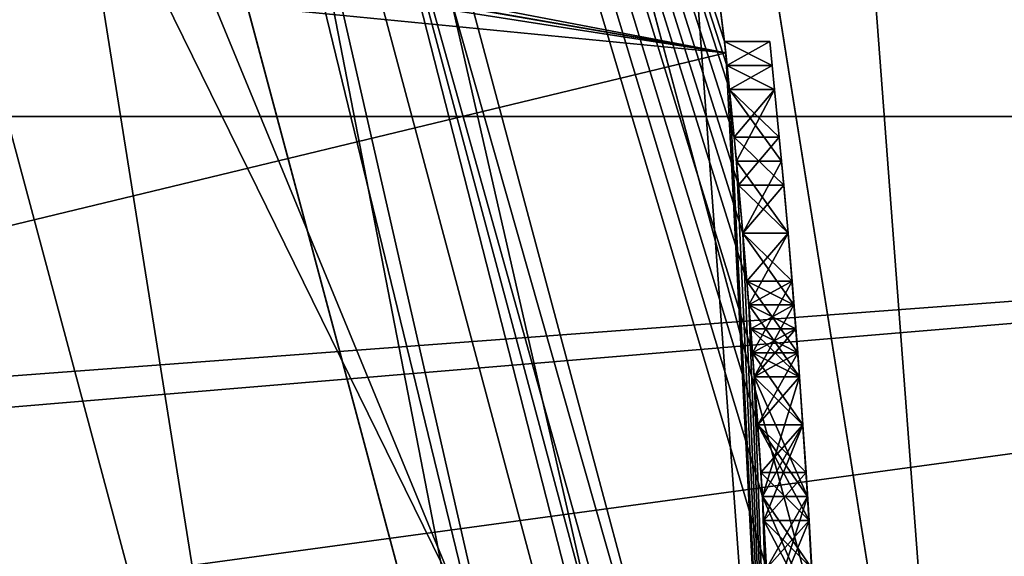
# Model space of a CAD drawing. Extents: x -50 to 50, y -119 to 244.
# Tile 89 of 112: x 22.3 to 24.49, y 1.36 to 2.55. Entities that reach past the tile are written whole.
import ezdxf

# ---------------------------------------------------------------- set-up
doc = ezdxf.new("R2010")
doc.units = 0
doc.header["$LTSCALE"] = 65.185185
for name, color, linetype in [('1', 7, 'CONTINUOUS'), ('1039', 7, 'CONTINUOUS'), ('1045', 7, 'CONTINUOUS'), ('1085', 7, 'CONTINUOUS'), ('1107', 7, 'CONTINUOUS'), ('1114', 7, 'CONTINUOUS'), ('1115', 7, 'CONTINUOUS'), ('1129', 7, 'CONTINUOUS'), ('113', 7, 'CONTINUOUS'), ('1131', 7, 'CONTINUOUS'), ('1133', 7, 'CONTINUOUS'), ('1134', 7, 'CONTINUOUS'), ('1135', 7, 'CONTINUOUS'), ('1136', 7, 'CONTINUOUS'), ('114', 7, 'CONTINUOUS'), ('18', 7, 'CONTINUOUS'), ('384', 7, 'CONTINUOUS'), ('395', 7, 'CONTINUOUS'), ('398', 7, 'CONTINUOUS'), ('399', 7, 'CONTINUOUS'), ('436', 7, 'CONTINUOUS'), ('437', 7, 'CONTINUOUS'), ('438', 7, 'CONTINUOUS'), ('475', 7, 'CONTINUOUS'), ('476', 7, 'CONTINUOUS'), ('477', 7, 'CONTINUOUS'), ('478', 7, 'CONTINUOUS'), ('479', 7, 'CONTINUOUS'), ('480', 7, 'CONTINUOUS'), ('481', 7, 'CONTINUOUS'), ('482', 7, 'CONTINUOUS'), ('483', 7, 'CONTINUOUS'), ('485', 7, 'CONTINUOUS'), ('486', 7, 'CONTINUOUS'), ('487', 7, 'CONTINUOUS'), ('488', 7, 'CONTINUOUS'), ('489', 7, 'CONTINUOUS'), ('490', 7, 'CONTINUOUS'), ('491', 7, 'CONTINUOUS'), ('492', 7, 'CONTINUOUS'), ('493', 7, 'CONTINUOUS'), ('498', 7, 'CONTINUOUS'), ('499', 7, 'CONTINUOUS'), ('5', 7, 'CONTINUOUS'), ('500', 7, 'CONTINUOUS'), ('501', 7, 'CONTINUOUS'), ('502', 7, 'CONTINUOUS'), ('503', 7, 'CONTINUOUS'), ('504', 7, 'CONTINUOUS'), ('505', 7, 'CONTINUOUS'), ('506', 7, 'CONTINUOUS'), ('528', 7, 'CONTINUOUS'), ('529', 7, 'CONTINUOUS'), ('530', 7, 'CONTINUOUS'), ('540', 7, 'CONTINUOUS'), ('541', 7, 'CONTINUOUS'), ('542', 7, 'CONTINUOUS'), ('543', 7, 'CONTINUOUS'), ('560', 7, 'CONTINUOUS'), ('6', 7, 'CONTINUOUS')]:
    doc.layers.add(name, color=color, linetype=linetype)

msp = doc.modelspace()

# ---------------------------------------------------------------- linework, layer by layer
at = {"layer": '1', "linetype": 'CONTINUOUS'}
for points in [[(23.9, 0, 29), (23.9, 0), (20.698, 11.95), (23.9, 0, 29)], [(20.698, 11.95, 29), (23.9, 0, 29), (20.698, 11.95), (20.698, 11.95, 29)]]:
    msp.add_3dface(points, dxfattribs=at)
at = {"layer": '1039', "linetype": 'CONTINUOUS'}
for points in [[(23.9235, 1.9149, 39.875), (23.9192, 1.9681, 40.0833), (23.9235, 1.9149, 40.7083), (23.9235, 1.9149, 39.875)], [(23.9192, 1.9681, 40.0833), (23.9192, 1.9681, 40.5), (23.9235, 1.9149, 40.7083), (23.9192, 1.9681, 40.0833)], [(23.9277, 1.8617, 39.6667), (23.9235, 1.9149, 39.875), (23.9277, 1.8617, 40.9167), (23.9277, 1.8617, 39.6667)], [(23.9277, 1.8617, 40.9167), (23.9235, 1.9149, 39.875), (23.9235, 1.9149, 40.7083), (23.9277, 1.8617, 40.9167)], [(23.9357, 1.7553, 39.4584), (23.9277, 1.8617, 39.6667), (23.9357, 1.7553, 41.125), (23.9357, 1.7553, 39.4584)], [(23.9277, 1.8617, 39.6667), (23.9277, 1.8617, 40.9167), (23.9357, 1.7553, 41.125), (23.9277, 1.8617, 39.6667)], [(23.9433, 1.6489, 39.25), (23.9357, 1.7553, 39.4584), (23.9433, 1.6489, 41.3333), (23.9433, 1.6489, 39.25)], [(23.9433, 1.6489, 41.3333), (23.9357, 1.7553, 39.4584), (23.9357, 1.7553, 41.125), (23.9433, 1.6489, 41.3333)], [(23.957, 1.4363, 39.0938), (23.9433, 1.6489, 39.25), (23.957, 1.4363, 41.4895), (23.957, 1.4363, 39.0938)], [(23.9433, 1.6489, 39.25), (23.9433, 1.6489, 41.3333), (23.957, 1.4363, 41.4895), (23.9433, 1.6489, 39.25)], [(23.9688, 1.2234, 38.9375), (23.957, 1.4363, 39.0938), (23.9688, 1.2234, 41.6458), (23.9688, 1.2234, 38.9375)], [(23.9688, 1.2234, 41.6458), (23.957, 1.4363, 39.0938), (23.957, 1.4363, 41.4895), (23.9688, 1.2234, 41.6458)]]:
    msp.add_3dface(points, dxfattribs=at)
at = {"layer": '1045', "linetype": 'CONTINUOUS'}
for points in [[(23.9755, 2.4468, 35.0834), (23.97, 2.5, 35.2917), (23.9755, 2.4468, 36.3333), (23.9755, 2.4468, 35.0834)], [(23.97, 2.5, 35.2917), (23.97, 2.5, 36.125), (23.9755, 2.4468, 36.3333), (23.97, 2.5, 35.2917)], [(23.9808, 2.3936, 34.875), (23.9755, 2.4468, 35.0834), (23.9808, 2.3936, 36.5417), (23.9808, 2.3936, 34.875)], [(23.9755, 2.4468, 35.0834), (23.9755, 2.4468, 36.3333), (23.9808, 2.3936, 36.5417), (23.9755, 2.4468, 35.0834)], [(23.9912, 2.2873, 34.6667), (23.9808, 2.3936, 34.875), (23.9912, 2.2873, 36.7499), (23.9912, 2.2873, 34.6667)], [(23.9808, 2.3936, 34.875), (23.9808, 2.3936, 36.5417), (23.9912, 2.2873, 36.7499), (23.9808, 2.3936, 34.875)], [(24.0011, 2.1809, 34.4583), (23.9912, 2.2873, 34.6667), (24.0011, 2.1809, 36.9583), (24.0011, 2.1809, 34.4583)], [(23.9912, 2.2873, 34.6667), (23.9912, 2.2873, 36.7499), (24.0011, 2.1809, 36.9583), (23.9912, 2.2873, 34.6667)], [(24.0105, 2.0745, 34.3021), (24.0011, 2.1809, 34.4583), (24.0105, 2.0745, 37.1145), (24.0105, 2.0745, 34.3021)], [(24.0011, 2.1809, 34.4583), (24.0011, 2.1809, 36.9583), (24.0105, 2.0745, 37.1145), (24.0011, 2.1809, 34.4583)], [(24.0195, 1.9681, 37.2708), (24.0195, 1.9681, 36.0208), (24.0105, 2.0745, 34.3021), (24.0195, 1.9681, 37.2708)], [(24.0195, 1.9681, 37.2708), (24.0105, 2.0745, 34.3021), (24.0105, 2.0745, 37.1145), (24.0195, 1.9681, 37.2708)], [(24.0195, 1.9681, 36.0208), (24.0195, 1.9681, 35.3958), (24.0105, 2.0745, 34.3021), (24.0195, 1.9681, 36.0208)], [(24.0195, 1.9681, 35.3958), (24.0195, 1.9681, 34.1458), (24.0105, 2.0745, 34.3021), (24.0195, 1.9681, 35.3958)], [(24.0195, 1.9681, 37.2708), (24.032, 1.8086, 37.375), (24.0195, 1.9681, 36.0208), (24.0195, 1.9681, 37.2708)], [(24.032, 1.8086, 37.375), (24.0238, 1.9149, 36.2812), (24.0195, 1.9681, 36.0208), (24.032, 1.8086, 37.375)], [(24.0195, 1.9681, 35.3958), (24.0238, 1.9149, 35.1355), (24.0195, 1.9681, 34.1458), (24.0195, 1.9681, 35.3958)], [(24.0238, 1.9149, 35.1355), (24.028, 1.8617, 34.875), (24.0195, 1.9681, 34.1458), (24.0238, 1.9149, 35.1355)], [(24.028, 1.8617, 34.875), (24.032, 1.8086, 34.0417), (24.0195, 1.9681, 34.1458), (24.028, 1.8617, 34.875)], [(24.032, 1.8086, 37.375), (24.028, 1.8617, 36.5417), (24.0238, 1.9149, 36.2812), (24.032, 1.8086, 37.375)], [(24.032, 1.8086, 37.375), (24.032, 1.8085, 36.6458), (24.028, 1.8617, 36.5417), (24.032, 1.8086, 37.375)], [(24.028, 1.8617, 34.875), (24.032, 1.8085, 34.7708), (24.032, 1.8086, 34.0417), (24.028, 1.8617, 34.875)], [(24.032, 1.8086, 37.375), (24.0435, 1.6489, 37.4792), (24.032, 1.8085, 36.6458), (24.032, 1.8086, 37.375)], [(24.032, 1.8085, 34.7708), (24.036, 1.7553, 34.6667), (24.032, 1.8086, 34.0417), (24.032, 1.8085, 34.7708)], [(24.036, 1.7553, 34.6667), (24.0435, 1.649, 34.5625), (24.032, 1.8086, 34.0417), (24.036, 1.7553, 34.6667)], [(24.0435, 1.649, 34.5625), (24.0435, 1.6489, 33.9375), (24.032, 1.8086, 34.0417), (24.0435, 1.649, 34.5625)], [(24.0435, 1.6489, 37.4792), (24.036, 1.7553, 36.75), (24.032, 1.8085, 36.6458), (24.0435, 1.6489, 37.4792)], [(24.0435, 1.6489, 37.4792), (24.0435, 1.649, 36.8541), (24.036, 1.7553, 36.75), (24.0435, 1.6489, 37.4792)], [(24.0435, 1.6489, 37.4792), (24.0506, 1.5426, 36.9583), (24.0435, 1.649, 36.8541), (24.0435, 1.6489, 37.4792)], [(24.0435, 1.649, 34.5625), (24.0506, 1.5426, 34.4583), (24.0435, 1.6489, 33.9375), (24.0435, 1.649, 34.5625)], [(24.0435, 1.6489, 37.4792), (24.0539, 1.4894, 37.5312), (24.0506, 1.5426, 36.9583), (24.0435, 1.6489, 37.4792)], [(24.0506, 1.5426, 34.4583), (24.0539, 1.4894, 33.8854), (24.0435, 1.6489, 33.9375), (24.0506, 1.5426, 34.4583)], [(24.0539, 1.4894, 37.5312), (24.0572, 1.4362, 37.0104), (24.0506, 1.5426, 36.9583), (24.0539, 1.4894, 37.5312)], [(24.0506, 1.5426, 34.4583), (24.0572, 1.4362, 34.4063), (24.0539, 1.4894, 33.8854), (24.0506, 1.5426, 34.4583)], [(24.0539, 1.4894, 37.5312), (24.0633, 1.3298, 37.5833), (24.0572, 1.4362, 37.0104), (24.0539, 1.4894, 37.5312)], [(24.0572, 1.4362, 34.4063), (24.0633, 1.3298, 34.3542), (24.0539, 1.4894, 33.8854), (24.0572, 1.4362, 34.4063)], [(24.0633, 1.3298, 34.3542), (24.0633, 1.3298, 33.8333), (24.0539, 1.4894, 33.8854), (24.0633, 1.3298, 34.3542)], [(24.0633, 1.3298, 37.5833), (24.0633, 1.3298, 37.0625), (24.0572, 1.4362, 37.0104), (24.0633, 1.3298, 37.5833)]]:
    msp.add_3dface(points, dxfattribs=at)
at = {"layer": '1085', "linetype": 'CONTINUOUS'}
for points in [[(15, 3.3, 49), (15, 2.3335, 51.3335), (30, 3.3, 49), (15, 3.3, 49)], [(30, 3.3, 49), (15, 2.3335, 51.3335), (30, 2.3335, 51.3335), (30, 3.3, 49)], [(15, 2.3335, 46.6665), (15, 3.3, 49), (30, 2.3335, 46.6665), (15, 2.3335, 46.6665)], [(30, 2.3335, 46.6665), (15, 3.3, 49), (30, 3.3, 49), (30, 2.3335, 46.6665)], [(15, 2.3335, 46.6665), (30, 0, 45.7), (17.7354, 1.3074, 45.97), (15, 2.3335, 46.6665)], [(30, 0, 45.7), (15, 2.3335, 46.6665), (30, 2.3335, 46.6665), (30, 0, 45.7)], [(30, 2.3335, 51.3335), (15, 2.3335, 51.3335), (16.2646, 1.3074, 52.03), (30, 2.3335, 51.3335)], [(17.7354, 1.3074, 52.03), (30, 2.3335, 51.3335), (16.2646, 1.3074, 52.03), (17.7354, 1.3074, 52.03)], [(18.3049, 0.7398, 52.216), (30, 2.3335, 51.3335), (17.7354, 1.3074, 52.03), (18.3049, 0.7398, 52.216)], [(18.5, 0, 52.3), (30, 2.3335, 51.3335), (18.3049, 0.7398, 52.216), (18.5, 0, 52.3)], [(18.5, 0, 52.3), (30, 0, 52.3), (30, 2.3335, 51.3335), (18.5, 0, 52.3)]]:
    msp.add_3dface(points, dxfattribs=at)
at = {"layer": '1107', "linetype": 'CONTINUOUS'}
for points in [[(24.4, 0, 7), (21.131, 12.2, 7), (24.4, 0, 6), (24.4, 0, 7)], [(24.4, 0, 6), (21.131, 12.2, 7), (21.131, 12.2, 6), (24.4, 0, 6)]]:
    msp.add_3dface(points, dxfattribs=at)
at = {"layer": '1114', "linetype": 'CONTINUOUS'}
for points in [[(48, 30, 6), (48, -70, 6), (23.3827, 13.5, 6), (48, 30, 6)], [(23.3827, 13.5, 6), (48, -70, 6), (27, 0, 6), (23.3827, 13.5, 6)]]:
    msp.add_3dface(points, dxfattribs=at)
at = {"layer": '1115', "linetype": 'CONTINUOUS'}
for points in [[(21.131, 12.2, 7), (24.4, 0, 7), (48, 30, 7), (21.131, 12.2, 7)], [(24.4, 0, 7), (21.131, -12.2, 7), (48, 30, 7), (24.4, 0, 7)], [(21.131, -12.2, 7), (48, -70, 7), (48, 30, 7), (21.131, -12.2, 7)]]:
    msp.add_3dface(points, dxfattribs=at)
at = {"layer": '1129', "linetype": 'CONTINUOUS'}
for points in [[(24.4, 0, 4), (22.3434, 12.9001, 4), (21.1311, 12.1999, 4), (24.4, 0, 4)], [(25.8, 0, 4), (22.3434, 12.9001, 4), (24.4, 0, 4), (25.8, 0, 4)]]:
    msp.add_3dface(points, dxfattribs=at)
at = {"layer": '113', "linetype": 'CONTINUOUS'}
for points in [[(20.6159, 11.8922, 31), (23.8, 0, 31), (19.23, 11.0927, 31), (20.6159, 11.8922, 31)], [(23.8, 0, 31), (22.2, 0, 31), (19.23, 11.0927, 31), (23.8, 0, 31)]]:
    msp.add_3dface(points, dxfattribs=at)
at = {"layer": '1131', "linetype": 'CONTINUOUS'}
for points in [[(21.1311, 12.1999, 2), (23.3827, 13.5, 2), (24.4, 0, 2), (21.1311, 12.1999, 2)], [(23.3827, 13.5, 2), (27, 0, 2), (24.4, 0, 2), (23.3827, 13.5, 2)]]:
    msp.add_3dface(points, dxfattribs=at)
at = {"layer": '1133', "linetype": 'CONTINUOUS'}
for points in [[(22.3434, 12.9001, 4), (25.8, 0, 4), (22.3435, 12.9, 6), (22.3434, 12.9001, 4)], [(22.3435, 12.9, 6), (25.8, 0, 4), (25.8, 0, 6), (22.3435, 12.9, 6)]]:
    msp.add_3dface(points, dxfattribs=at)
at = {"layer": '1134', "linetype": 'CONTINUOUS'}
for points in [[(24.4, 0, 4), (21.1311, 12.1999, 4), (24.4, 0, 2), (24.4, 0, 4)], [(21.1311, 12.1999, 4), (21.1311, 12.1999, 2), (24.4, 0, 2), (21.1311, 12.1999, 4)]]:
    msp.add_3dface(points, dxfattribs=at)
at = {"layer": '1135', "linetype": 'CONTINUOUS'}
for points in [[(23.3827, 13.5, 6), (27, 0, 6), (23.3827, 13.5, 2), (23.3827, 13.5, 6)], [(27, 0, 6), (27, 0, 2), (23.3827, 13.5, 2), (27, 0, 6)]]:
    msp.add_3dface(points, dxfattribs=at)
at = {"layer": '1136', "linetype": 'CONTINUOUS'}
for points in [[(24.4, 0, 6), (21.131, 12.2, 6), (22.3435, 12.9, 6), (24.4, 0, 6)], [(24.4, 0, 6), (22.3435, 12.9, 6), (25.8, 0, 6), (24.4, 0, 6)]]:
    msp.add_3dface(points, dxfattribs=at)
at = {"layer": '114', "linetype": 'CONTINUOUS'}
msp.add_3dface([(-23.5, 0, 71), (23.5, 0, 71), (20.3561, 11.7422, 71), (-23.5, 0, 71)], dxfattribs=at)
at = {"layer": '18', "linetype": 'CONTINUOUS'}
for points in [[(20.698, 11.95), (23.9, 0), (18.6196, 10.75), (20.698, 11.95)], [(23.9, 0), (21.5, 0), (18.6196, 10.75), (23.9, 0)]]:
    msp.add_3dface(points, dxfattribs=at)
at = {"layer": '384', "linetype": 'CONTINUOUS'}
for points in [[(23.8694, 2.5, 40.6042), (23.8694, 2.5, 39.9792), (20.7846, 12, 31.2), (23.8694, 2.5, 40.6042)], [(20.7846, 12, 31.2), (23.8694, 2.5, 39.9792), (23.8694, 2.5, 36.125), (20.7846, 12, 31.2)], [(23.7434, 3.5, 49), (23.8694, 2.5, 40.6042), (20.7846, 12, 31.2), (23.7434, 3.5, 49)], [(24, 0, 70.5), (23.7434, 3.5, 49), (20.7846, 12, 31.2), (24, 0, 70.5)], [(20.7846, 12, 70.5), (24, 0, 70.5), (20.7846, 12, 31.2), (20.7846, 12, 70.5)], [(24, 0, 31.2), (20.7846, 12, 31.2), (23.9631, 1.3298, 33.8333), (24, 0, 31.2)], [(23.9631, 1.3298, 33.8333), (20.7846, 12, 31.2), (23.9537, 1.4894, 33.8854), (23.9631, 1.3298, 33.8333)], [(23.9537, 1.4894, 33.8854), (20.7846, 12, 31.2), (23.9433, 1.6489, 33.9375), (23.9537, 1.4894, 33.8854)], [(23.9433, 1.6489, 33.9375), (20.7846, 12, 31.2), (23.9318, 1.8086, 34.0417), (23.9433, 1.6489, 33.9375)], [(23.9318, 1.8086, 34.0417), (20.7846, 12, 31.2), (23.9192, 1.9681, 34.1458), (23.9318, 1.8086, 34.0417)], [(23.9192, 1.9681, 34.1458), (20.7846, 12, 31.2), (23.9102, 2.0745, 34.3021), (23.9192, 1.9681, 34.1458)], [(23.9102, 2.0745, 34.3021), (20.7846, 12, 31.2), (23.9007, 2.1809, 34.4583), (23.9102, 2.0745, 34.3021)], [(23.9007, 2.1809, 34.4583), (20.7846, 12, 31.2), (23.8908, 2.2873, 34.6667), (23.9007, 2.1809, 34.4583)], [(23.8908, 2.2873, 34.6667), (20.7846, 12, 31.2), (23.8803, 2.3936, 34.875), (23.8908, 2.2873, 34.6667)], [(23.8803, 2.3936, 34.875), (20.7846, 12, 31.2), (23.8749, 2.4468, 35.0834), (23.8803, 2.3936, 34.875)], [(23.8749, 2.4468, 35.0834), (20.7846, 12, 31.2), (23.8694, 2.5, 35.2917), (23.8749, 2.4468, 35.0834)], [(23.8694, 2.5, 35.2917), (20.7846, 12, 31.2), (23.8694, 2.5, 36.125), (23.8694, 2.5, 35.2917)], [(23.8721, 2.4749, 46.5252), (23.8694, 2.5, 40.6042), (23.7434, 3.5, 49), (23.8721, 2.4749, 46.5252)], [(23.8721, 2.4749, 51.4748), (23.7434, 3.5, 49), (24, 0, 70.5), (23.8721, 2.4749, 51.4748)], [(23.8694, 2.5, 39.9792), (23.8749, 2.4468, 39.7188), (23.8694, 2.5, 36.125), (23.8694, 2.5, 39.9792)], [(23.8694, 2.5, 36.125), (23.8749, 2.4468, 39.7188), (23.8749, 2.4468, 36.3333), (23.8694, 2.5, 36.125)], [(23.8749, 2.4468, 40.8645), (23.8694, 2.5, 40.6042), (23.8721, 2.4749, 46.5252), (23.8749, 2.4468, 40.8645)], [(23.8803, 2.3936, 41.125), (23.8749, 2.4468, 40.8645), (23.8721, 2.4749, 46.5252), (23.8803, 2.3936, 41.125)], [(24, 0, 45.5), (23.8803, 2.3936, 41.125), (23.8721, 2.4749, 46.5252), (24, 0, 45.5)], [(24, 0, 52.5), (23.8721, 2.4749, 51.4748), (24, 0, 70.5), (24, 0, 52.5)], [(23.8749, 2.4468, 39.7188), (23.8803, 2.3936, 39.4583), (23.8749, 2.4468, 36.3333), (23.8749, 2.4468, 39.7188)], [(23.8749, 2.4468, 36.3333), (23.8803, 2.3936, 39.4583), (23.8803, 2.3936, 36.5417), (23.8749, 2.4468, 36.3333)], [(23.8803, 2.3936, 39.4583), (23.8958, 2.2341, 39.198), (23.8803, 2.3936, 36.5417), (23.8803, 2.3936, 39.4583)], [(23.8803, 2.3936, 36.5417), (23.8958, 2.2341, 39.198), (23.8908, 2.2873, 36.7499), (23.8803, 2.3936, 36.5417)], [(23.8958, 2.2341, 41.3853), (23.8803, 2.3936, 41.125), (24, 0, 45.5), (23.8958, 2.2341, 41.3853)], [(23.8908, 2.2873, 36.7499), (23.8958, 2.2341, 39.198), (23.9007, 2.1809, 36.9583), (23.8908, 2.2873, 36.7499)], [(23.8958, 2.2341, 39.198), (23.9102, 2.0745, 38.9375), (23.9007, 2.1809, 36.9583), (23.8958, 2.2341, 39.198)], [(23.9102, 2.0745, 41.6458), (23.8958, 2.2341, 41.3853), (24, 0, 45.5), (23.9102, 2.0745, 41.6458)], [(23.9007, 2.1809, 36.9583), (23.9102, 2.0745, 38.9375), (23.9102, 2.0745, 37.1145), (23.9007, 2.1809, 36.9583)], [(23.9102, 2.0745, 38.9375), (23.9235, 1.915, 38.7813), (23.9102, 2.0745, 37.1145), (23.9102, 2.0745, 38.9375)], [(23.9102, 2.0745, 37.1145), (23.9235, 1.915, 38.7813), (23.9192, 1.9681, 37.2708), (23.9102, 2.0745, 37.1145)], [(23.9235, 1.915, 41.802), (23.9102, 2.0745, 41.6458), (24, 0, 45.5), (23.9235, 1.915, 41.802)], [(23.9192, 1.9681, 37.2708), (23.9235, 1.915, 38.7813), (23.9318, 1.8086, 37.375), (23.9192, 1.9681, 37.2708)], [(23.9192, 1.9681, 36.0208), (23.9235, 1.9149, 36.2812), (23.9192, 1.9681, 35.3958), (23.9192, 1.9681, 36.0208)], [(23.9192, 1.9681, 35.3958), (23.9235, 1.9149, 36.2812), (23.9235, 1.9149, 35.1355), (23.9192, 1.9681, 35.3958)], [(23.9235, 1.915, 38.7813), (23.9357, 1.7553, 38.625), (23.9318, 1.8086, 37.375), (23.9235, 1.915, 38.7813)], [(23.9357, 1.7553, 41.9583), (23.9235, 1.915, 41.802), (24, 0, 45.5), (23.9357, 1.7553, 41.9583)], [(23.9235, 1.9149, 36.2812), (23.9277, 1.8617, 36.5417), (23.9235, 1.9149, 35.1355), (23.9235, 1.9149, 36.2812)], [(23.9235, 1.9149, 35.1355), (23.9277, 1.8617, 36.5417), (23.9277, 1.8617, 34.875), (23.9235, 1.9149, 35.1355)], [(23.9277, 1.8617, 36.5417), (23.9318, 1.8085, 36.6458), (23.9277, 1.8617, 34.875), (23.9277, 1.8617, 36.5417)], [(23.9277, 1.8617, 34.875), (23.9318, 1.8085, 36.6458), (23.9318, 1.8085, 34.7708), (23.9277, 1.8617, 34.875)], [(23.9357, 1.7553, 38.625), (23.9433, 1.6489, 37.4792), (23.9318, 1.8086, 37.375), (23.9357, 1.7553, 38.625)], [(23.9318, 1.8085, 36.6458), (23.9357, 1.7553, 36.75), (23.9318, 1.8085, 34.7708), (23.9318, 1.8085, 36.6458)], [(23.9318, 1.8085, 34.7708), (23.9357, 1.7553, 36.75), (23.9357, 1.7553, 34.6667), (23.9318, 1.8085, 34.7708)], [(23.9537, 1.4895, 38.5209), (23.9433, 1.6489, 37.4792), (23.9357, 1.7553, 38.625), (23.9537, 1.4895, 38.5209)], [(23.9537, 1.4895, 42.0625), (23.9357, 1.7553, 41.9583), (24, 0, 45.5), (23.9537, 1.4895, 42.0625)], [(23.9357, 1.7553, 36.75), (23.9433, 1.649, 36.8541), (23.9357, 1.7553, 34.6667), (23.9357, 1.7553, 36.75)], [(23.9357, 1.7553, 34.6667), (23.9433, 1.649, 36.8541), (23.9433, 1.649, 34.5625), (23.9357, 1.7553, 34.6667)], [(23.9433, 1.649, 36.8541), (23.9504, 1.5426, 36.9583), (23.9433, 1.649, 34.5625), (23.9433, 1.649, 36.8541)], [(23.9433, 1.649, 34.5625), (23.9504, 1.5426, 36.9583), (23.9504, 1.5426, 34.4583), (23.9433, 1.649, 34.5625)], [(23.9537, 1.4894, 37.5312), (23.9433, 1.6489, 37.4792), (23.9537, 1.4895, 38.5209), (23.9537, 1.4894, 37.5312)], [(23.9504, 1.5426, 36.9583), (23.957, 1.4362, 37.0104), (23.9504, 1.5426, 34.4583), (23.9504, 1.5426, 36.9583)], [(23.9504, 1.5426, 34.4583), (23.957, 1.4362, 37.0104), (23.957, 1.4362, 34.4063), (23.9504, 1.5426, 34.4583)], [(23.9688, 1.2234, 38.4167), (23.9537, 1.4894, 37.5312), (23.9537, 1.4895, 38.5209), (23.9688, 1.2234, 38.4167)], [(23.9688, 1.2234, 42.1667), (23.9537, 1.4895, 42.0625), (24, 0, 45.5), (23.9688, 1.2234, 42.1667)], [(23.9631, 1.3298, 37.5833), (23.9537, 1.4894, 37.5312), (23.9688, 1.2234, 38.4167), (23.9631, 1.3298, 37.5833)], [(23.957, 1.4362, 37.0104), (23.9631, 1.3298, 37.0625), (23.957, 1.4362, 34.4063), (23.957, 1.4362, 37.0104)], [(23.957, 1.4362, 34.4063), (23.9631, 1.3298, 37.0625), (23.9631, 1.3298, 34.3542), (23.957, 1.4362, 34.4063)]]:
    msp.add_3dface(points, dxfattribs=at)
at = {"layer": '395', "linetype": 'CONTINUOUS'}
for points in [[(24, 0, 70.5), (20.7846, 12, 70.5), (23.8536, 0, 70.8536), (24, 0, 70.5)], [(23.8536, 0, 70.8536), (20.7846, 12, 70.5), (21.4913, 10.3497, 70.8536), (23.8536, 0, 70.8536)], [(20.3561, 11.7422, 71), (23.5, 0, 71), (21.4913, 10.3497, 70.8536), (20.3561, 11.7422, 71)], [(23.5, 0, 71), (23.8536, 0, 70.8536), (21.4913, 10.3497, 70.8536), (23.5, 0, 71)]]:
    msp.add_3dface(points, dxfattribs=at)
at = {"layer": '398', "linetype": 'CONTINUOUS'}
for points in [[(23.8721, 2.4749, 51.4748), (18, 3.5, 49), (18.5, 3.5, 49), (23.8721, 2.4749, 51.4748)], [(18, 3.5, 49), (23.8721, 2.4749, 51.4748), (18.2089, 3.4543, 49.564), (18, 3.5, 49)], [(23.7434, 3.5, 49), (23.8721, 2.4749, 51.4748), (18.5, 3.5, 49), (23.7434, 3.5, 49)], [(18.2089, 3.4543, 49.564), (23.8721, 2.4749, 51.4748), (18.3738, 3.332, 50.0712), (18.2089, 3.4543, 49.564)], [(23.8721, 2.4749, 51.4748), (18.5, 3, 50.8028), (18.3738, 3.332, 50.0712), (23.8721, 2.4749, 51.4748)], [(18.5, 3, 50.8028), (23.8721, 2.4749, 51.4748), (18.5, 1.178, 52.2958), (18.5, 3, 50.8028)], [(23.8721, 2.4749, 51.4748), (24, 0, 52.5), (18.5, 1.178, 52.2958), (23.8721, 2.4749, 51.4748)]]:
    msp.add_3dface(points, dxfattribs=at)
at = {"layer": '399', "linetype": 'CONTINUOUS'}
for points in [[(23.8721, 2.4749, 46.5252), (23.7434, 3.5, 49), (18.5, 3, 47.1972), (23.8721, 2.4749, 46.5252)], [(23.8721, 2.4749, 46.5252), (18.5, 3, 47.1972), (18.5, 1.178, 45.7042), (23.8721, 2.4749, 46.5252)], [(24, 0, 45.5), (23.8721, 2.4749, 46.5252), (18.5, 1.178, 45.7042), (24, 0, 45.5)]]:
    msp.add_3dface(points, dxfattribs=at)
at = {"layer": '436', "linetype": 'CONTINUOUS'}
for points in [[(20.6159, 11.8922, 31), (20.7846, 12, 31.2), (24, 0, 31.2), (20.6159, 11.8922, 31)], [(23.8, 0, 31), (20.6159, 11.8922, 31), (23.9414, 0, 31.0586), (23.8, 0, 31)], [(20.6159, 11.8922, 31), (24, 0, 31.2), (23.9414, 0, 31.0586), (20.6159, 11.8922, 31)]]:
    msp.add_3dface(points, dxfattribs=at)
at = {"layer": '437', "linetype": 'CONTINUOUS'}
for points in [[(23.9192, 1.9681, 37.2708), (23.9318, 1.8086, 37.375), (24.0195, 1.9681, 37.2708), (23.9192, 1.9681, 37.2708)], [(24.0195, 1.9681, 37.2708), (23.9318, 1.8086, 37.375), (24.032, 1.8086, 37.375), (24.0195, 1.9681, 37.2708)], [(23.9318, 1.8086, 37.375), (23.9433, 1.6489, 37.4792), (24.032, 1.8086, 37.375), (23.9318, 1.8086, 37.375)], [(24.032, 1.8086, 37.375), (23.9433, 1.6489, 37.4792), (24.0435, 1.6489, 37.4792), (24.032, 1.8086, 37.375)]]:
    msp.add_3dface(points, dxfattribs=at)
at = {"layer": '438', "linetype": 'CONTINUOUS'}
for points in [[(23.9433, 1.6489, 37.4792), (23.9537, 1.4894, 37.5312), (24.0435, 1.6489, 37.4792), (23.9433, 1.6489, 37.4792)], [(24.0435, 1.6489, 37.4792), (23.9537, 1.4894, 37.5312), (24.0539, 1.4894, 37.5312), (24.0435, 1.6489, 37.4792)], [(23.9537, 1.4894, 37.5312), (23.9631, 1.3298, 37.5833), (24.0539, 1.4894, 37.5312), (23.9537, 1.4894, 37.5312)], [(24.0539, 1.4894, 37.5312), (23.9631, 1.3298, 37.5833), (24.0633, 1.3298, 37.5833), (24.0539, 1.4894, 37.5312)]]:
    msp.add_3dface(points, dxfattribs=at)
at = {"layer": '475', "linetype": 'CONTINUOUS'}
for points in [[(23.957, 1.4362, 37.0104), (23.9504, 1.5426, 36.9583), (24.0572, 1.4362, 37.0104), (23.957, 1.4362, 37.0104)], [(24.0572, 1.4362, 37.0104), (23.9504, 1.5426, 36.9583), (24.0506, 1.5426, 36.9583), (24.0572, 1.4362, 37.0104)], [(23.9631, 1.3298, 37.0625), (23.957, 1.4362, 37.0104), (24.0633, 1.3298, 37.0625), (23.9631, 1.3298, 37.0625)], [(24.0633, 1.3298, 37.0625), (23.957, 1.4362, 37.0104), (24.0572, 1.4362, 37.0104), (24.0633, 1.3298, 37.0625)]]:
    msp.add_3dface(points, dxfattribs=at)
at = {"layer": '476', "linetype": 'CONTINUOUS'}
for points in [[(23.9433, 1.649, 36.8541), (23.9357, 1.7553, 36.75), (24.0435, 1.649, 36.8541), (23.9433, 1.649, 36.8541)], [(24.0435, 1.649, 36.8541), (23.9357, 1.7553, 36.75), (24.036, 1.7553, 36.75), (24.0435, 1.649, 36.8541)], [(23.9504, 1.5426, 36.9583), (23.9433, 1.649, 36.8541), (24.0506, 1.5426, 36.9583), (23.9504, 1.5426, 36.9583)], [(24.0506, 1.5426, 36.9583), (23.9433, 1.649, 36.8541), (24.0435, 1.649, 36.8541), (24.0506, 1.5426, 36.9583)]]:
    msp.add_3dface(points, dxfattribs=at)
at = {"layer": '477', "linetype": 'CONTINUOUS'}
for points in [[(23.9318, 1.8085, 36.6458), (23.9277, 1.8617, 36.5417), (24.032, 1.8085, 36.6458), (23.9318, 1.8085, 36.6458)], [(24.032, 1.8085, 36.6458), (23.9277, 1.8617, 36.5417), (24.028, 1.8617, 36.5417), (24.032, 1.8085, 36.6458)], [(23.9357, 1.7553, 36.75), (23.9318, 1.8085, 36.6458), (24.036, 1.7553, 36.75), (23.9357, 1.7553, 36.75)], [(24.036, 1.7553, 36.75), (23.9318, 1.8085, 36.6458), (24.032, 1.8085, 36.6458), (24.036, 1.7553, 36.75)]]:
    msp.add_3dface(points, dxfattribs=at)
at = {"layer": '478', "linetype": 'CONTINUOUS'}
for points in [[(23.9235, 1.9149, 36.2812), (23.9192, 1.9681, 36.0208), (24.0238, 1.9149, 36.2812), (23.9235, 1.9149, 36.2812)], [(24.0238, 1.9149, 36.2812), (23.9192, 1.9681, 36.0208), (24.0195, 1.9681, 36.0208), (24.0238, 1.9149, 36.2812)], [(23.9277, 1.8617, 36.5417), (23.9235, 1.9149, 36.2812), (24.028, 1.8617, 36.5417), (23.9277, 1.8617, 36.5417)], [(24.028, 1.8617, 36.5417), (23.9235, 1.9149, 36.2812), (24.0238, 1.9149, 36.2812), (24.028, 1.8617, 36.5417)]]:
    msp.add_3dface(points, dxfattribs=at)
at = {"layer": '479', "linetype": 'CONTINUOUS'}
for points in [[(23.9192, 1.9681, 36.0208), (23.9192, 1.9681, 35.3958), (24.0195, 1.9681, 36.0208), (23.9192, 1.9681, 36.0208)], [(24.0195, 1.9681, 36.0208), (23.9192, 1.9681, 35.3958), (24.0195, 1.9681, 35.3958), (24.0195, 1.9681, 36.0208)]]:
    msp.add_3dface(points, dxfattribs=at)
at = {"layer": '480', "linetype": 'CONTINUOUS'}
for points in [[(23.9192, 1.9681, 35.3958), (23.9235, 1.9149, 35.1355), (24.0195, 1.9681, 35.3958), (23.9192, 1.9681, 35.3958)], [(24.0195, 1.9681, 35.3958), (23.9235, 1.9149, 35.1355), (24.0238, 1.9149, 35.1355), (24.0195, 1.9681, 35.3958)], [(23.9235, 1.9149, 35.1355), (23.9277, 1.8617, 34.875), (24.0238, 1.9149, 35.1355), (23.9235, 1.9149, 35.1355)], [(24.0238, 1.9149, 35.1355), (23.9277, 1.8617, 34.875), (24.028, 1.8617, 34.875), (24.0238, 1.9149, 35.1355)]]:
    msp.add_3dface(points, dxfattribs=at)
at = {"layer": '481', "linetype": 'CONTINUOUS'}
for points in [[(23.9277, 1.8617, 34.875), (23.9318, 1.8085, 34.7708), (24.028, 1.8617, 34.875), (23.9277, 1.8617, 34.875)], [(24.028, 1.8617, 34.875), (23.9318, 1.8085, 34.7708), (24.032, 1.8085, 34.7708), (24.028, 1.8617, 34.875)], [(23.9318, 1.8085, 34.7708), (23.9357, 1.7553, 34.6667), (24.032, 1.8085, 34.7708), (23.9318, 1.8085, 34.7708)], [(24.032, 1.8085, 34.7708), (23.9357, 1.7553, 34.6667), (24.036, 1.7553, 34.6667), (24.032, 1.8085, 34.7708)]]:
    msp.add_3dface(points, dxfattribs=at)
at = {"layer": '482', "linetype": 'CONTINUOUS'}
for points in [[(23.9357, 1.7553, 34.6667), (23.9433, 1.649, 34.5625), (24.036, 1.7553, 34.6667), (23.9357, 1.7553, 34.6667)], [(24.036, 1.7553, 34.6667), (23.9433, 1.649, 34.5625), (24.0435, 1.649, 34.5625), (24.036, 1.7553, 34.6667)], [(23.9433, 1.649, 34.5625), (23.9504, 1.5426, 34.4583), (24.0435, 1.649, 34.5625), (23.9433, 1.649, 34.5625)], [(24.0435, 1.649, 34.5625), (23.9504, 1.5426, 34.4583), (24.0506, 1.5426, 34.4583), (24.0435, 1.649, 34.5625)]]:
    msp.add_3dface(points, dxfattribs=at)
at = {"layer": '483', "linetype": 'CONTINUOUS'}
for points in [[(23.9504, 1.5426, 34.4583), (23.957, 1.4362, 34.4063), (24.0506, 1.5426, 34.4583), (23.9504, 1.5426, 34.4583)], [(24.0506, 1.5426, 34.4583), (23.957, 1.4362, 34.4063), (24.0572, 1.4362, 34.4063), (24.0506, 1.5426, 34.4583)], [(23.957, 1.4362, 34.4063), (23.9631, 1.3298, 34.3542), (24.0572, 1.4362, 34.4063), (23.957, 1.4362, 34.4063)], [(24.0572, 1.4362, 34.4063), (23.9631, 1.3298, 34.3542), (24.0633, 1.3298, 34.3542), (24.0572, 1.4362, 34.4063)]]:
    msp.add_3dface(points, dxfattribs=at)
at = {"layer": '485', "linetype": 'CONTINUOUS'}
for points in [[(23.9537, 1.4894, 33.8854), (23.9433, 1.6489, 33.9375), (24.0539, 1.4894, 33.8854), (23.9537, 1.4894, 33.8854)], [(24.0539, 1.4894, 33.8854), (23.9433, 1.6489, 33.9375), (24.0435, 1.6489, 33.9375), (24.0539, 1.4894, 33.8854)], [(23.9631, 1.3298, 33.8333), (23.9537, 1.4894, 33.8854), (24.0633, 1.3298, 33.8333), (23.9631, 1.3298, 33.8333)], [(24.0633, 1.3298, 33.8333), (23.9537, 1.4894, 33.8854), (24.0539, 1.4894, 33.8854), (24.0633, 1.3298, 33.8333)]]:
    msp.add_3dface(points, dxfattribs=at)
at = {"layer": '486', "linetype": 'CONTINUOUS'}
for points in [[(23.9318, 1.8086, 34.0417), (23.9192, 1.9681, 34.1458), (24.032, 1.8086, 34.0417), (23.9318, 1.8086, 34.0417)], [(24.032, 1.8086, 34.0417), (23.9192, 1.9681, 34.1458), (24.0195, 1.9681, 34.1458), (24.032, 1.8086, 34.0417)], [(23.9433, 1.6489, 33.9375), (23.9318, 1.8086, 34.0417), (24.0435, 1.6489, 33.9375), (23.9433, 1.6489, 33.9375)], [(24.0435, 1.6489, 33.9375), (23.9318, 1.8086, 34.0417), (24.032, 1.8086, 34.0417), (24.0435, 1.6489, 33.9375)]]:
    msp.add_3dface(points, dxfattribs=at)
at = {"layer": '487', "linetype": 'CONTINUOUS'}
for points in [[(23.9102, 2.0745, 34.3021), (23.9007, 2.1809, 34.4583), (24.0105, 2.0745, 34.3021), (23.9102, 2.0745, 34.3021)], [(24.0105, 2.0745, 34.3021), (23.9007, 2.1809, 34.4583), (24.0011, 2.1809, 34.4583), (24.0105, 2.0745, 34.3021)], [(23.9192, 1.9681, 34.1458), (23.9102, 2.0745, 34.3021), (24.0195, 1.9681, 34.1458), (23.9192, 1.9681, 34.1458)], [(24.0195, 1.9681, 34.1458), (23.9102, 2.0745, 34.3021), (24.0105, 2.0745, 34.3021), (24.0195, 1.9681, 34.1458)]]:
    msp.add_3dface(points, dxfattribs=at)
at = {"layer": '488', "linetype": 'CONTINUOUS'}
for points in [[(23.8908, 2.2873, 34.6667), (23.8803, 2.3936, 34.875), (23.9912, 2.2873, 34.6667), (23.8908, 2.2873, 34.6667)], [(23.9912, 2.2873, 34.6667), (23.8803, 2.3936, 34.875), (23.9808, 2.3936, 34.875), (23.9912, 2.2873, 34.6667)], [(23.9007, 2.1809, 34.4583), (23.8908, 2.2873, 34.6667), (24.0011, 2.1809, 34.4583), (23.9007, 2.1809, 34.4583)], [(24.0011, 2.1809, 34.4583), (23.8908, 2.2873, 34.6667), (23.9912, 2.2873, 34.6667), (24.0011, 2.1809, 34.4583)]]:
    msp.add_3dface(points, dxfattribs=at)
at = {"layer": '489', "linetype": 'CONTINUOUS'}
for points in [[(23.8749, 2.4468, 35.0834), (23.8694, 2.5, 35.2917), (23.9755, 2.4468, 35.0834), (23.8749, 2.4468, 35.0834)], [(23.9755, 2.4468, 35.0834), (23.8694, 2.5, 35.2917), (23.97, 2.5, 35.2917), (23.9755, 2.4468, 35.0834)], [(23.8803, 2.3936, 34.875), (23.8749, 2.4468, 35.0834), (23.9808, 2.3936, 34.875), (23.8803, 2.3936, 34.875)], [(23.9808, 2.3936, 34.875), (23.8749, 2.4468, 35.0834), (23.9755, 2.4468, 35.0834), (23.9808, 2.3936, 34.875)]]:
    msp.add_3dface(points, dxfattribs=at)
at = {"layer": '490', "linetype": 'CONTINUOUS'}
for points in [[(23.8694, 2.5, 35.2917), (23.8694, 2.5, 36.125), (23.97, 2.5, 35.2917), (23.8694, 2.5, 35.2917)], [(23.97, 2.5, 35.2917), (23.8694, 2.5, 36.125), (23.97, 2.5, 36.125), (23.97, 2.5, 35.2917)]]:
    msp.add_3dface(points, dxfattribs=at)
at = {"layer": '491', "linetype": 'CONTINUOUS'}
for points in [[(23.8694, 2.5, 36.125), (23.8749, 2.4468, 36.3333), (23.97, 2.5, 36.125), (23.8694, 2.5, 36.125)], [(23.97, 2.5, 36.125), (23.8749, 2.4468, 36.3333), (23.9755, 2.4468, 36.3333), (23.97, 2.5, 36.125)], [(23.8749, 2.4468, 36.3333), (23.8803, 2.3936, 36.5417), (23.9755, 2.4468, 36.3333), (23.8749, 2.4468, 36.3333)], [(23.9755, 2.4468, 36.3333), (23.8803, 2.3936, 36.5417), (23.9808, 2.3936, 36.5417), (23.9755, 2.4468, 36.3333)]]:
    msp.add_3dface(points, dxfattribs=at)
at = {"layer": '492', "linetype": 'CONTINUOUS'}
for points in [[(23.8803, 2.3936, 36.5417), (23.8908, 2.2873, 36.7499), (23.9808, 2.3936, 36.5417), (23.8803, 2.3936, 36.5417)], [(23.9808, 2.3936, 36.5417), (23.8908, 2.2873, 36.7499), (23.9912, 2.2873, 36.7499), (23.9808, 2.3936, 36.5417)], [(23.8908, 2.2873, 36.7499), (23.9007, 2.1809, 36.9583), (23.9912, 2.2873, 36.7499), (23.8908, 2.2873, 36.7499)], [(23.9912, 2.2873, 36.7499), (23.9007, 2.1809, 36.9583), (24.0011, 2.1809, 36.9583), (23.9912, 2.2873, 36.7499)]]:
    msp.add_3dface(points, dxfattribs=at)
at = {"layer": '493', "linetype": 'CONTINUOUS'}
for points in [[(23.9007, 2.1809, 36.9583), (23.9102, 2.0745, 37.1145), (24.0011, 2.1809, 36.9583), (23.9007, 2.1809, 36.9583)], [(24.0011, 2.1809, 36.9583), (23.9102, 2.0745, 37.1145), (24.0105, 2.0745, 37.1145), (24.0011, 2.1809, 36.9583)], [(23.9102, 2.0745, 37.1145), (23.9192, 1.9681, 37.2708), (24.0105, 2.0745, 37.1145), (23.9102, 2.0745, 37.1145)], [(23.9192, 1.9681, 37.2708), (24.0195, 1.9681, 37.2708), (24.0105, 2.0745, 37.1145), (23.9192, 1.9681, 37.2708)]]:
    msp.add_3dface(points, dxfattribs=at)
at = {"layer": '498', "linetype": 'CONTINUOUS'}
for points in [[(23.9537, 1.4895, 38.5209), (23.9357, 1.7553, 38.625), (24.0539, 1.4895, 38.5209), (23.9537, 1.4895, 38.5209)], [(24.0539, 1.4895, 38.5209), (23.9357, 1.7553, 38.625), (24.036, 1.7553, 38.625), (24.0539, 1.4895, 38.5209)], [(23.9688, 1.2234, 38.4167), (23.9537, 1.4895, 38.5209), (24.0689, 1.2234, 38.4167), (23.9688, 1.2234, 38.4167)], [(24.0689, 1.2234, 38.4167), (23.9537, 1.4895, 38.5209), (24.0539, 1.4895, 38.5209), (24.0689, 1.2234, 38.4167)]]:
    msp.add_3dface(points, dxfattribs=at)
at = {"layer": '499', "linetype": 'CONTINUOUS'}
for points in [[(23.9235, 1.915, 38.7813), (23.9102, 2.0745, 38.9375), (24.0238, 1.915, 38.7813), (23.9235, 1.915, 38.7813)], [(24.0238, 1.915, 38.7813), (23.9102, 2.0745, 38.9375), (24.0106, 2.0745, 38.9375), (24.0238, 1.915, 38.7813)], [(23.9357, 1.7553, 38.625), (23.9235, 1.915, 38.7813), (24.036, 1.7553, 38.625), (23.9357, 1.7553, 38.625)], [(24.036, 1.7553, 38.625), (23.9235, 1.915, 38.7813), (24.0238, 1.915, 38.7813), (24.036, 1.7553, 38.625)]]:
    msp.add_3dface(points, dxfattribs=at)
at = {"layer": '5', "linetype": 'CONTINUOUS'}
msp.add_3dface([(22.9, 0, 30), (19.8363, 11.4424, 30), (22, 0, 30), (22.9, 0, 30)], dxfattribs=at)
at = {"layer": '500', "linetype": 'CONTINUOUS'}
for points in [[(23.8958, 2.2341, 39.198), (23.8803, 2.3936, 39.4583), (23.9962, 2.2341, 39.198), (23.8958, 2.2341, 39.198)], [(23.9962, 2.2341, 39.198), (23.8803, 2.3936, 39.4583), (23.9808, 2.3936, 39.4583), (23.9962, 2.2341, 39.198)], [(23.9102, 2.0745, 38.9375), (23.8958, 2.2341, 39.198), (24.0106, 2.0745, 38.9375), (23.9102, 2.0745, 38.9375)], [(24.0106, 2.0745, 38.9375), (23.8958, 2.2341, 39.198), (23.9962, 2.2341, 39.198), (24.0106, 2.0745, 38.9375)]]:
    msp.add_3dface(points, dxfattribs=at)
at = {"layer": '501', "linetype": 'CONTINUOUS'}
for points in [[(23.8749, 2.4468, 39.7188), (23.8694, 2.5, 39.9792), (23.9755, 2.4468, 39.7188), (23.8749, 2.4468, 39.7188)], [(23.9755, 2.4468, 39.7188), (23.8694, 2.5, 39.9792), (23.97, 2.5, 39.9792), (23.9755, 2.4468, 39.7188)], [(23.8803, 2.3936, 39.4583), (23.8749, 2.4468, 39.7188), (23.9808, 2.3936, 39.4583), (23.8803, 2.3936, 39.4583)], [(23.9808, 2.3936, 39.4583), (23.8749, 2.4468, 39.7188), (23.9755, 2.4468, 39.7188), (23.9808, 2.3936, 39.4583)]]:
    msp.add_3dface(points, dxfattribs=at)
at = {"layer": '502', "linetype": 'CONTINUOUS'}
for points in [[(23.8694, 2.5, 39.9792), (23.8694, 2.5, 40.6042), (23.97, 2.5, 39.9792), (23.8694, 2.5, 39.9792)], [(23.97, 2.5, 39.9792), (23.8694, 2.5, 40.6042), (23.97, 2.5, 40.6042), (23.97, 2.5, 39.9792)]]:
    msp.add_3dface(points, dxfattribs=at)
at = {"layer": '503', "linetype": 'CONTINUOUS'}
for points in [[(23.8694, 2.5, 40.6042), (23.8749, 2.4468, 40.8645), (23.97, 2.5, 40.6042), (23.8694, 2.5, 40.6042)], [(23.97, 2.5, 40.6042), (23.8749, 2.4468, 40.8645), (23.9755, 2.4468, 40.8645), (23.97, 2.5, 40.6042)], [(23.8749, 2.4468, 40.8645), (23.8803, 2.3936, 41.125), (23.9755, 2.4468, 40.8645), (23.8749, 2.4468, 40.8645)], [(23.9755, 2.4468, 40.8645), (23.8803, 2.3936, 41.125), (23.9808, 2.3936, 41.125), (23.9755, 2.4468, 40.8645)]]:
    msp.add_3dface(points, dxfattribs=at)
at = {"layer": '504', "linetype": 'CONTINUOUS'}
for points in [[(23.8803, 2.3936, 41.125), (23.8958, 2.2341, 41.3853), (23.9808, 2.3936, 41.125), (23.8803, 2.3936, 41.125)], [(23.9808, 2.3936, 41.125), (23.8958, 2.2341, 41.3853), (23.9962, 2.2341, 41.3853), (23.9808, 2.3936, 41.125)], [(23.8958, 2.2341, 41.3853), (23.9102, 2.0745, 41.6458), (23.9962, 2.2341, 41.3853), (23.8958, 2.2341, 41.3853)], [(23.9962, 2.2341, 41.3853), (23.9102, 2.0745, 41.6458), (24.0106, 2.0745, 41.6458), (23.9962, 2.2341, 41.3853)]]:
    msp.add_3dface(points, dxfattribs=at)
at = {"layer": '505', "linetype": 'CONTINUOUS'}
for points in [[(23.9102, 2.0745, 41.6458), (23.9235, 1.915, 41.802), (24.0106, 2.0745, 41.6458), (23.9102, 2.0745, 41.6458)], [(24.0106, 2.0745, 41.6458), (23.9235, 1.915, 41.802), (24.0238, 1.915, 41.802), (24.0106, 2.0745, 41.6458)], [(23.9235, 1.915, 41.802), (23.9357, 1.7553, 41.9583), (24.0238, 1.915, 41.802), (23.9235, 1.915, 41.802)], [(24.0238, 1.915, 41.802), (23.9357, 1.7553, 41.9583), (24.036, 1.7553, 41.9583), (24.0238, 1.915, 41.802)]]:
    msp.add_3dface(points, dxfattribs=at)
at = {"layer": '506', "linetype": 'CONTINUOUS'}
for points in [[(23.9357, 1.7553, 41.9583), (23.9537, 1.4895, 42.0625), (24.036, 1.7553, 41.9583), (23.9357, 1.7553, 41.9583)], [(24.036, 1.7553, 41.9583), (23.9537, 1.4895, 42.0625), (24.0539, 1.4895, 42.0625), (24.036, 1.7553, 41.9583)], [(23.9537, 1.4895, 42.0625), (23.9688, 1.2234, 42.1667), (24.0539, 1.4895, 42.0625), (23.9537, 1.4895, 42.0625)], [(24.0539, 1.4895, 42.0625), (23.9688, 1.2234, 42.1667), (24.0689, 1.2234, 42.1667), (24.0539, 1.4895, 42.0625)]]:
    msp.add_3dface(points, dxfattribs=at)
at = {"layer": '528', "linetype": 'CONTINUOUS'}
for points in [[(23.9192, 1.9681, 40.0833), (23.9235, 1.9149, 39.875), (24.0195, 1.9681, 40.0833), (23.9192, 1.9681, 40.0833)], [(24.0195, 1.9681, 40.0833), (23.9235, 1.9149, 39.875), (24.0238, 1.9149, 39.875), (24.0195, 1.9681, 40.0833)], [(23.9235, 1.9149, 39.875), (23.9277, 1.8617, 39.6667), (24.0238, 1.9149, 39.875), (23.9235, 1.9149, 39.875)], [(24.0238, 1.9149, 39.875), (23.9277, 1.8617, 39.6667), (24.028, 1.8617, 39.6667), (24.0238, 1.9149, 39.875)]]:
    msp.add_3dface(points, dxfattribs=at)
at = {"layer": '529', "linetype": 'CONTINUOUS'}
for points in [[(24.028, 1.8617, 39.6667), (23.9277, 1.8617, 39.6667), (23.9357, 1.7553, 39.4584), (24.028, 1.8617, 39.6667)], [(24.028, 1.8617, 39.6667), (23.9357, 1.7553, 39.4584), (24.036, 1.7553, 39.4584), (24.028, 1.8617, 39.6667)], [(23.9357, 1.7553, 39.4584), (23.9433, 1.6489, 39.25), (24.036, 1.7553, 39.4584), (23.9357, 1.7553, 39.4584)], [(24.036, 1.7553, 39.4584), (23.9433, 1.6489, 39.25), (24.0435, 1.6489, 39.25), (24.036, 1.7553, 39.4584)]]:
    msp.add_3dface(points, dxfattribs=at)
at = {"layer": '530', "linetype": 'CONTINUOUS'}
for points in [[(24.0435, 1.6489, 39.25), (23.9433, 1.6489, 39.25), (23.957, 1.4363, 39.0938), (24.0435, 1.6489, 39.25)], [(24.0435, 1.6489, 39.25), (23.957, 1.4363, 39.0938), (24.0572, 1.4363, 39.0938), (24.0435, 1.6489, 39.25)], [(23.957, 1.4363, 39.0938), (23.9688, 1.2234, 38.9375), (24.0572, 1.4363, 39.0938), (23.957, 1.4363, 39.0938)], [(24.0572, 1.4363, 39.0938), (23.9688, 1.2234, 38.9375), (24.0689, 1.2234, 38.9375), (24.0572, 1.4363, 39.0938)]]:
    msp.add_3dface(points, dxfattribs=at)
at = {"layer": '540', "linetype": 'CONTINUOUS'}
for points in [[(24.0435, 1.6489, 41.3333), (24.0572, 1.4363, 41.4895), (23.9433, 1.6489, 41.3333), (24.0435, 1.6489, 41.3333)], [(23.9433, 1.6489, 41.3333), (24.0572, 1.4363, 41.4895), (23.957, 1.4363, 41.4895), (23.9433, 1.6489, 41.3333)], [(24.0689, 1.2234, 41.6458), (23.9688, 1.2234, 41.6458), (23.957, 1.4363, 41.4895), (24.0689, 1.2234, 41.6458)], [(24.0572, 1.4363, 41.4895), (24.0689, 1.2234, 41.6458), (23.957, 1.4363, 41.4895), (24.0572, 1.4363, 41.4895)]]:
    msp.add_3dface(points, dxfattribs=at)
at = {"layer": '541', "linetype": 'CONTINUOUS'}
for points in [[(24.028, 1.8617, 40.9167), (24.036, 1.7553, 41.125), (23.9277, 1.8617, 40.9167), (24.028, 1.8617, 40.9167)], [(23.9277, 1.8617, 40.9167), (24.036, 1.7553, 41.125), (23.9357, 1.7553, 41.125), (23.9277, 1.8617, 40.9167)], [(24.0435, 1.6489, 41.3333), (23.9433, 1.6489, 41.3333), (23.9357, 1.7553, 41.125), (24.0435, 1.6489, 41.3333)], [(24.036, 1.7553, 41.125), (24.0435, 1.6489, 41.3333), (23.9357, 1.7553, 41.125), (24.036, 1.7553, 41.125)]]:
    msp.add_3dface(points, dxfattribs=at)
at = {"layer": '542', "linetype": 'CONTINUOUS'}
for points in [[(24.0195, 1.9681, 40.5), (24.0238, 1.9149, 40.7083), (23.9192, 1.9681, 40.5), (24.0195, 1.9681, 40.5)], [(23.9192, 1.9681, 40.5), (24.0238, 1.9149, 40.7083), (23.9235, 1.9149, 40.7083), (23.9192, 1.9681, 40.5)], [(24.028, 1.8617, 40.9167), (23.9277, 1.8617, 40.9167), (23.9235, 1.9149, 40.7083), (24.028, 1.8617, 40.9167)], [(24.0238, 1.9149, 40.7083), (24.028, 1.8617, 40.9167), (23.9235, 1.9149, 40.7083), (24.0238, 1.9149, 40.7083)]]:
    msp.add_3dface(points, dxfattribs=at)
at = {"layer": '543', "linetype": 'CONTINUOUS'}
for points in [[(23.9192, 1.9681, 40.0833), (24.0195, 1.9681, 40.0833), (24.0195, 1.9681, 40.5), (23.9192, 1.9681, 40.0833)], [(23.9192, 1.9681, 40.0833), (24.0195, 1.9681, 40.5), (23.9192, 1.9681, 40.5), (23.9192, 1.9681, 40.0833)]]:
    msp.add_3dface(points, dxfattribs=at)
at = {"layer": '560', "color": 7, "linetype": 'CONTINUOUS'}
for points in [[(23.9755, 2.4468, 39.7188), (23.97, 2.5, 39.9792), (23.9755, 2.4468, 40.8645), (23.9755, 2.4468, 39.7188)], [(23.97, 2.5, 39.9792), (23.97, 2.5, 40.6042), (23.9755, 2.4468, 40.8645), (23.97, 2.5, 39.9792)], [(23.9808, 2.3936, 39.4583), (23.9755, 2.4468, 39.7188), (23.9808, 2.3936, 41.125), (23.9808, 2.3936, 39.4583)], [(23.9755, 2.4468, 39.7188), (23.9755, 2.4468, 40.8645), (23.9808, 2.3936, 41.125), (23.9755, 2.4468, 39.7188)], [(23.9962, 2.2341, 39.198), (23.9808, 2.3936, 39.4583), (23.9962, 2.2341, 41.3853), (23.9962, 2.2341, 39.198)], [(23.9808, 2.3936, 39.4583), (23.9808, 2.3936, 41.125), (23.9962, 2.2341, 41.3853), (23.9808, 2.3936, 39.4583)], [(24.0106, 2.0745, 38.9375), (23.9962, 2.2341, 39.198), (24.0106, 2.0745, 41.6458), (24.0106, 2.0745, 38.9375)], [(23.9962, 2.2341, 39.198), (23.9962, 2.2341, 41.3853), (24.0106, 2.0745, 41.6458), (23.9962, 2.2341, 39.198)], [(24.0238, 1.915, 38.7813), (24.0106, 2.0745, 38.9375), (24.0195, 1.9681, 40.0833), (24.0238, 1.915, 38.7813)], [(24.0106, 2.0745, 38.9375), (24.0106, 2.0745, 41.6458), (24.0238, 1.915, 41.802), (24.0106, 2.0745, 38.9375)], [(24.0106, 2.0745, 38.9375), (24.0238, 1.915, 41.802), (24.0195, 1.9681, 40.5), (24.0106, 2.0745, 38.9375)], [(24.0195, 1.9681, 40.0833), (24.0106, 2.0745, 38.9375), (24.0195, 1.9681, 40.5), (24.0195, 1.9681, 40.0833)], [(24.0238, 1.915, 38.7813), (24.0195, 1.9681, 40.0833), (24.0238, 1.9149, 39.875), (24.0238, 1.915, 38.7813)], [(24.0238, 1.915, 41.802), (24.0238, 1.9149, 40.7083), (24.0195, 1.9681, 40.5), (24.0238, 1.915, 41.802)], [(24.036, 1.7553, 38.625), (24.0238, 1.915, 38.7813), (24.036, 1.7553, 39.4584), (24.036, 1.7553, 38.625)], [(24.0238, 1.915, 38.7813), (24.0238, 1.9149, 39.875), (24.028, 1.8617, 39.6667), (24.0238, 1.915, 38.7813)], [(24.0238, 1.915, 38.7813), (24.028, 1.8617, 39.6667), (24.036, 1.7553, 39.4584), (24.0238, 1.915, 38.7813)], [(24.0238, 1.915, 41.802), (24.036, 1.7553, 41.9583), (24.0238, 1.9149, 40.7083), (24.0238, 1.915, 41.802)], [(24.036, 1.7553, 41.9583), (24.028, 1.8617, 40.9167), (24.0238, 1.9149, 40.7083), (24.036, 1.7553, 41.9583)], [(24.036, 1.7553, 41.9583), (24.036, 1.7553, 41.125), (24.028, 1.8617, 40.9167), (24.036, 1.7553, 41.9583)], [(24.0539, 1.4895, 38.5209), (24.036, 1.7553, 38.625), (24.0435, 1.6489, 39.25), (24.0539, 1.4895, 38.5209)], [(24.036, 1.7553, 38.625), (24.036, 1.7553, 39.4584), (24.0435, 1.6489, 39.25), (24.036, 1.7553, 38.625)], [(24.036, 1.7553, 41.9583), (24.0539, 1.4895, 42.0625), (24.0435, 1.6489, 41.3333), (24.036, 1.7553, 41.9583)], [(24.036, 1.7553, 41.9583), (24.0435, 1.6489, 41.3333), (24.036, 1.7553, 41.125), (24.036, 1.7553, 41.9583)], [(24.0539, 1.4895, 38.5209), (24.0435, 1.6489, 39.25), (24.0572, 1.4363, 39.0938), (24.0539, 1.4895, 38.5209)], [(24.0539, 1.4895, 42.0625), (24.0572, 1.4363, 41.4895), (24.0435, 1.6489, 41.3333), (24.0539, 1.4895, 42.0625)], [(24.0689, 1.2234, 38.4167), (24.0539, 1.4895, 38.5209), (24.0689, 1.2234, 38.9375), (24.0689, 1.2234, 38.4167)], [(24.0539, 1.4895, 38.5209), (24.0572, 1.4363, 39.0938), (24.0689, 1.2234, 38.9375), (24.0539, 1.4895, 38.5209)], [(24.0539, 1.4895, 42.0625), (24.0689, 1.2234, 42.1667), (24.0572, 1.4363, 41.4895), (24.0539, 1.4895, 42.0625)], [(24.0689, 1.2234, 42.1667), (24.0689, 1.2234, 41.6458), (24.0572, 1.4363, 41.4895), (24.0689, 1.2234, 42.1667)]]:
    msp.add_3dface(points, dxfattribs=at)
at = {"layer": '6', "linetype": 'CONTINUOUS'}
for points in [[(23.9, 0, 29), (20.698, 11.95, 29), (23.6071, 0, 29.7071), (23.9, 0, 29)], [(23.6071, 0, 29.7071), (20.698, 11.95, 29), (21.2693, 10.2427, 29.7071), (23.6071, 0, 29.7071)], [(19.8363, 11.4424, 30), (22.9, 0, 30), (21.2693, 10.2427, 29.7071), (19.8363, 11.4424, 30)], [(22.9, 0, 30), (23.6071, 0, 29.7071), (21.2693, 10.2427, 29.7071), (22.9, 0, 30)]]:
    msp.add_3dface(points, dxfattribs=at)

doc.saveas('drawing.dxf')
